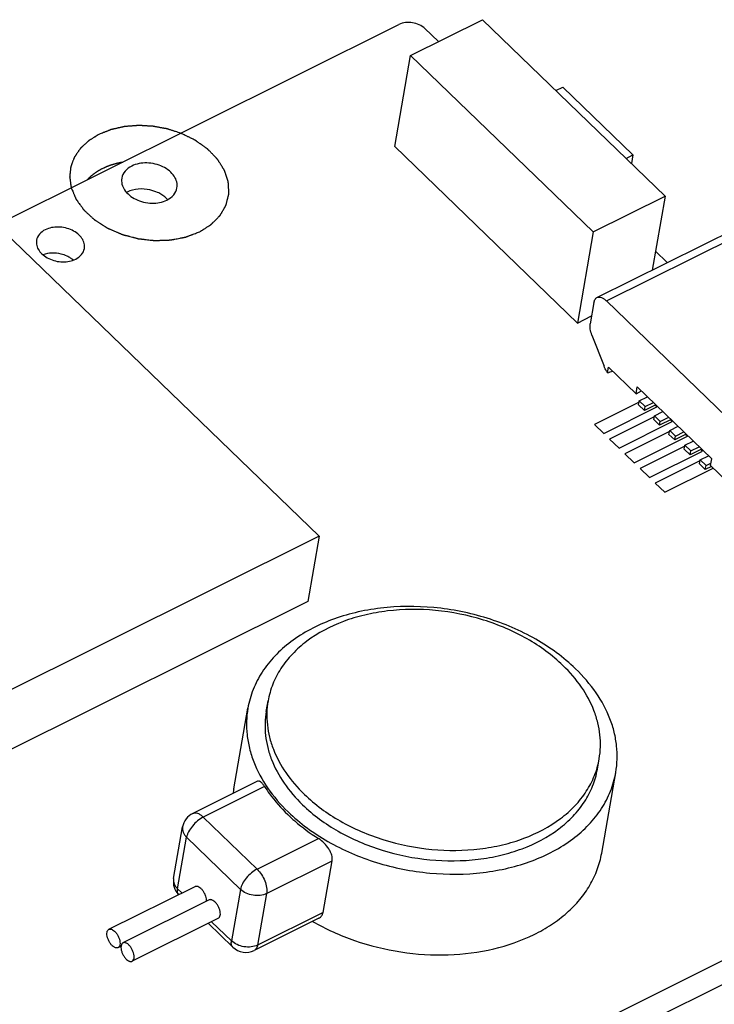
# Model space of a CAD drawing. Extents: x 0 to 297, y 0 to 210.
# Tile 8 of 24: x 42 to 52, y 23 to 37. Entities that reach past the tile are written whole.
import ezdxf

# ---------------------------------------------------------------- set-up
doc = ezdxf.new("R2010")
doc.units = 0
doc.header["$LTSCALE"] = 16.335
doc.layers.get('0').update_dxf_attribs({"linetype": 'CONTINUOUS'})
doc.layers.add('02___PRT_ALL_AXES', color=7, linetype='CONTINUOUS')
doc.layers.add('06___PRT_ALL_SURFS', color=7, linetype='CONTINUOUS')

msp = doc.modelspace()

# ---------------------------------------------------------------- linework, layer by layer
at = {"color": 7, "linetype": 'CONTINUOUS'}
for p, q in [((47.497, 36.185), (48.459, 36.664)), ((48.459, 36.664), (50.904, 34.301)), ((30.119, 28.021), (47.34, 36.601)), ((47.689, 36.545), (47.87, 36.371)), ((47.283, 34.966), (47.497, 36.185)), ((47.497, 36.185), (49.942, 33.822)), ((49.439, 35.717), (49.532, 35.763)), ((49.532, 35.763), (50.472, 34.854)), ((49.729, 32.602), (47.283, 34.966)), ((50.38, 34.808), (50.472, 34.854)), ((50.472, 34.854), (50.452, 34.738)), ((49.942, 33.822), (50.904, 34.301)), ((50.904, 34.301), (50.731, 33.312)), ((49.991, 32.943), (51.892, 33.89)), ((42.042, 33.838), (46.274, 29.748)), ((49.942, 33.822), (49.729, 32.602)), ((50.119, 32.899), (52.019, 33.846)), ((50.775, 33.563), (50.932, 33.412)), ((49.951, 32.878), (49.901, 32.594)), ((52.163, 30.923), (50.119, 32.899)), ((49.729, 32.602), (49.919, 32.697)), ((49.923, 32.442), (50.086, 32.026)), ((50.133, 31.937), (50.146, 32.013)), ((50.514, 31.657), (50.146, 32.013)), ((50.514, 31.657), (50.53, 31.748)), ((50.514, 31.657), (50.586, 31.693)), ((51.527, 30.784), (50.53, 31.748)), ((50.548, 31.506), (50.557, 31.559)), ((50.557, 31.559), (50.668, 31.614)), ((50.635, 31.483), (50.557, 31.559)), ((50.635, 31.483), (50.747, 31.538)), ((50.626, 31.431), (50.548, 31.506)), ((50.779, 31.507), (50.626, 31.431)), ((50.626, 31.431), (50.635, 31.483)), ((50.761, 31.362), (50.872, 31.417)), ((50.752, 31.309), (50.761, 31.362)), ((50.83, 31.234), (50.752, 31.309)), ((50.839, 31.286), (50.761, 31.362)), ((50.983, 31.31), (50.83, 31.234)), ((50.83, 31.234), (50.839, 31.286)), ((50.839, 31.286), (50.951, 31.341)), ((50.955, 31.112), (50.965, 31.165)), ((50.965, 31.165), (51.076, 31.22)), ((51.043, 31.089), (50.965, 31.165)), ((51.043, 31.089), (51.154, 31.144)), ((51.034, 31.037), (50.955, 31.112)), ((51.187, 31.113), (51.034, 31.037)), ((51.034, 31.037), (51.043, 31.089)), ((51.168, 30.968), (51.28, 31.023)), ((51.159, 30.915), (51.168, 30.968)), ((51.238, 30.84), (51.159, 30.915)), ((51.247, 30.892), (51.168, 30.968)), ((51.391, 30.916), (51.238, 30.84)), ((51.238, 30.84), (51.247, 30.892)), ((51.247, 30.892), (51.358, 30.947)), ((51.363, 30.719), (51.372, 30.771)), ((51.441, 30.643), (51.363, 30.719)), ((51.372, 30.771), (51.484, 30.826)), ((51.451, 30.695), (51.372, 30.771)), ((51.451, 30.695), (51.517, 30.728)), ((51.511, 30.694), (51.527, 30.784)), ((51.441, 30.643), (51.451, 30.695)), ((51.522, 30.683), (51.441, 30.643)), ((51.878, 30.339), (51.511, 30.694)), ((46.274, 29.748), (35.888, 24.573)), ((46.274, 29.748), (46.122, 28.876)), ((46.122, 28.876), (35.735, 23.701)), ((57.373, 26.905), (20.828, 8.697)), ((57.312, 26.557), (20.767, 8.349)), ((45.445, 26.468), (44.579, 26.037)), ((45.542, 26.396), (44.721, 25.987)), ((44.721, 25.987), (45.442, 25.29)), ((44.324, 25.166), (44.444, 25.856)), ((44.377, 25.027), (44.498, 25.717)), ((44.498, 25.717), (45.219, 25.02)), ((45.442, 25.29), (46.263, 25.699)), ((45.568, 24.965), (46.446, 25.402)), ((46.325, 24.711), (46.446, 25.402)), ((44.435, 24.972), (44.377, 25.027)), ((45.219, 25.02), (45.099, 24.33)), ((45.568, 24.965), (45.448, 24.274)), ((46.325, 24.711), (45.448, 24.274)), ((45.117, 24.246), (44.788, 24.565)), ((45.099, 24.33), (44.833, 24.587)), ((46.268, 24.633), (45.402, 24.202))]:
    msp.add_line(p, q, dxfattribs=at)
at = {"color": 40, "linetype": 'CONTINUOUS'}
for p, q in [((50.555, 31.544), (49.957, 31.246)), ((50.082, 31.125), (50.794, 31.48)), ((50.794, 31.48), (50.771, 31.502)), ((49.957, 31.246), (50.082, 31.125)), ((50.758, 31.347), (50.161, 31.049)), ((50.286, 30.928), (50.998, 31.283)), ((50.998, 31.283), (50.974, 31.306)), ((50.962, 31.15), (50.365, 30.852)), ((50.161, 31.049), (50.286, 30.928)), ((50.49, 30.731), (51.202, 31.086)), ((51.202, 31.086), (51.178, 31.109)), ((50.365, 30.852), (50.49, 30.731)), ((51.166, 30.953), (50.568, 30.656)), ((50.694, 30.534), (51.405, 30.889)), ((51.405, 30.889), (51.382, 30.912)), ((51.37, 30.756), (50.772, 30.459)), ((50.568, 30.656), (50.694, 30.534)), ((50.898, 30.337), (51.546, 30.66)), ((50.772, 30.459), (50.898, 30.337))]:
    msp.add_line(p, q, dxfattribs=at)
at = {"color": 7, "linetype": 'CONTINUOUS'}
for centre, radius, start, end in [((43.849, 34.064), 0.326, 116.4808, 118.2777), ((42.763, 33.184), 0.341, 49.801, 54.8101), ((44.691, 25.813), 0.25, 116.4837, 170.0635), ((44.57, 25.123), 0.25, 170.0745, 224.0018), ((45.291, 24.426), 0.25, 225.977, 296.4821)]:
    msp.add_arc(centre, radius, start, end, dxfattribs=at)
msp.add_ellipse((50.559, 32.219), major_axis=(1.246, 0.423), ratio=0.10634, start_param=-1.955384, end_param=-1.896438, dxfattribs=at)
for points, knots in [([(47.689, 36.545), (47.645, 36.588), (47.525, 36.64), (47.395, 36.628), (47.34, 36.601)], [0, 0, 0, 0, 0.502059, 1, 1, 1, 1]), ([(43.764, 34.705), (43.73, 34.688), (43.669, 34.644), (43.636, 34.576), (43.63, 34.542)], [0, 0, 0, 0, 0.527869, 1, 1, 1, 1]), ([(44.368, 34.412), (44.373, 34.438), (44.371, 34.495), (44.333, 34.575), (44.267, 34.645), (44.148, 34.719), (43.971, 34.761), (43.825, 34.735), (43.764, 34.705)], [0, 0, 0, 0, 0.100581, 0.208945, 0.329114, 0.460578, 0.738578, 1, 1, 1, 1]), ([(43.63, 34.542), (43.625, 34.516), (43.628, 34.459), (43.665, 34.379), (43.731, 34.31), (43.85, 34.235), (44.027, 34.194), (44.173, 34.219), (44.234, 34.25)], [0, 0, 0, 0, 0.100581, 0.208945, 0.329114, 0.460578, 0.738578, 1, 1, 1, 1]), ([(44.234, 34.25), (44.268, 34.267), (44.329, 34.311), (44.363, 34.379), (44.368, 34.412)], [0, 0, 0, 0, 0.527869, 1, 1, 1, 1]), ([(44.11, 34.351), (44.077, 34.366), (43.946, 34.409), (43.794, 34.402), (43.703, 34.356)], [0, 0, 0, 0, 0.259753, 1, 1, 1, 1]), ([(44.181, 34.31), (44.176, 34.314), (44.153, 34.329), (44.129, 34.342), (44.11, 34.351)], [0, 0, 0, 0, 0.245016, 1, 1, 1, 1]), ([(44.243, 34.255), (44.239, 34.26), (44.22, 34.28), (44.198, 34.298), (44.181, 34.31)], [0, 0, 0, 0, 0.242792, 1, 1, 1, 1]), ([(43.13, 33.599), (43.134, 33.621), (43.131, 33.671), (43.099, 33.74), (43.042, 33.8), (42.938, 33.865), (42.785, 33.901), (42.659, 33.878), (42.606, 33.852)], [0, 0, 0, 0, 0.100581, 0.208945, 0.329114, 0.460578, 0.738578, 1, 1, 1, 1]), ([(42.606, 33.852), (42.576, 33.837), (42.524, 33.799), (42.495, 33.74), (42.489, 33.711)], [0, 0, 0, 0, 0.527869, 1, 1, 1, 1]), ([(42.489, 33.711), (42.485, 33.689), (42.488, 33.639), (42.52, 33.57), (42.577, 33.51), (42.681, 33.445), (42.834, 33.409), (42.96, 33.431), (43.013, 33.458)], [0, 0, 0, 0, 0.100581, 0.208945, 0.329114, 0.460578, 0.738578, 1, 1, 1, 1]), ([(42.897, 33.499), (42.872, 33.511), (42.769, 33.546), (42.651, 33.545), (42.575, 33.517)], [0, 0, 0, 0, 0.256055, 1, 1, 1, 1]), ([(42.959, 33.463), (42.955, 33.467), (42.935, 33.48), (42.914, 33.491), (42.897, 33.499)], [0, 0, 0, 0, 0.245016, 1, 1, 1, 1]), ([(43.013, 33.458), (43.043, 33.473), (43.095, 33.511), (43.124, 33.57), (43.13, 33.599)], [0, 0, 0, 0, 0.527869, 1, 1, 1, 1]), ([(49.951, 32.878), (49.953, 32.892), (49.959, 32.913), (49.976, 32.934), (49.986, 32.941), (49.991, 32.943)], [0, 0, 0, 0, 0.544091, 0.778792, 1, 1, 1, 1]), ([(49.991, 32.943), (50, 32.948), (50.02, 32.952), (50.053, 32.945), (50.087, 32.927), (50.108, 32.909), (50.119, 32.899)], [0, 0, 0, 0, 0.197245, 0.422214, 0.689434, 1, 1, 1, 1]), ([(49.923, 32.442), (49.913, 32.468), (49.899, 32.518), (49.897, 32.57), (49.901, 32.594)], [0, 0, 0, 0, 0.54211, 1, 1, 1, 1]), ([(50.133, 31.937), (50.128, 31.944), (50.11, 31.972), (50.095, 32.003), (50.086, 32.026)], [0, 0, 0, 0, 0.247173, 1, 1, 1, 1]), ([(45.564, 27.403), (45.555, 27.351), (45.544, 27.243), (45.551, 27.08), (45.58, 26.917), (45.65, 26.697), (45.796, 26.429), (45.958, 26.241), (46.049, 26.153)], [0, 0, 0, 0, 0.115052, 0.231259, 0.349698, 0.471298, 0.726272, 1, 1, 1, 1]), ([(46.049, 26.153), (46.193, 26.014), (46.442, 25.833), (46.811, 25.65), (47.216, 25.501), (47.749, 25.394), (48.29, 25.398), (48.702, 25.47), (49.074, 25.583), (49.408, 25.757), (49.674, 25.992), (49.829, 26.186), (49.94, 26.399), (49.983, 26.551), (49.997, 26.627)], [0, 0, 0, 0, 0.127754, 0.195267, 0.264376, 0.4044, 0.54217, 0.608589, 0.672555, 0.791547, 0.846789, 0.899476, 0.950252, 1, 1, 1, 1]), ([(45.542, 26.396), (45.534, 26.409), (45.518, 26.431), (45.496, 26.454), (45.478, 26.466), (45.466, 26.471), (45.455, 26.471), (45.448, 26.469), (45.445, 26.468)], [0, 0, 0, 0, 0.351096, 0.629098, 0.740532, 0.835777, 0.91962, 1, 1, 1, 1]), ([(45.542, 26.396), (45.563, 26.363), (45.655, 26.229), (45.763, 26.107), (45.851, 26.022)], [0, 0, 0, 0, 0.242624, 1, 1, 1, 1]), ([(44.721, 25.987), (44.694, 25.974), (44.642, 25.938), (44.575, 25.871), (44.531, 25.807), (44.508, 25.755), (44.5, 25.729), (44.498, 25.717)], [0, 0, 0, 0, 0.252414, 0.523175, 0.781293, 0.896951, 1, 1, 1, 1]), ([(44.579, 26.037), (44.588, 26.041), (44.611, 26.046), (44.648, 26.039), (44.686, 26.018), (44.709, 25.999), (44.721, 25.987)], [0, 0, 0, 0, 0.197246, 0.422226, 0.689447, 1, 1, 1, 1]), ([(45.851, 26.022), (45.882, 25.992), (46.011, 25.875), (46.152, 25.77), (46.263, 25.699)], [0, 0, 0, 0, 0.243649, 1, 1, 1, 1]), ([(44.444, 25.856), (44.442, 25.844), (44.442, 25.82), (44.451, 25.783), (44.47, 25.748), (44.488, 25.727), (44.498, 25.717)], [0, 0, 0, 0, 0.230949, 0.470686, 0.726061, 1, 1, 1, 1]), ([(46.446, 25.402), (46.45, 25.427), (46.445, 25.469), (46.425, 25.521), (46.394, 25.577), (46.342, 25.64), (46.291, 25.682), (46.263, 25.699)], [0, 0, 0, 0, 0.21166, 0.333013, 0.462344, 0.733421, 1, 1, 1, 1]), ([(45.442, 25.29), (45.415, 25.277), (45.363, 25.241), (45.296, 25.175), (45.252, 25.11), (45.229, 25.058), (45.222, 25.032), (45.219, 25.02)], [0, 0, 0, 0, 0.252414, 0.523175, 0.781293, 0.896951, 1, 1, 1, 1]), ([(45.442, 25.29), (45.464, 25.269), (45.504, 25.219), (45.546, 25.135), (45.568, 25.06), (45.572, 25.003), (45.571, 24.977), (45.568, 24.965)], [0, 0, 0, 0, 0.254473, 0.525227, 0.782174, 0.897245, 1, 1, 1, 1]), ([(44.324, 25.166), (44.321, 25.154), (44.321, 25.13), (44.33, 25.093), (44.349, 25.058), (44.367, 25.037), (44.377, 25.027)], [0, 0, 0, 0, 0.230948, 0.470688, 0.726064, 1, 1, 1, 1]), ([(44.612, 25.06), (44.615, 25.061), (44.623, 25.064), (44.635, 25.064), (44.647, 25.061), (44.666, 25.053), (44.689, 25.035), (44.715, 25.006), (44.736, 24.97), (44.752, 24.932), (44.761, 24.894), (44.762, 24.869), (44.76, 24.858)], [0, 0, 0, 0, 0.039168, 0.080834, 0.126893, 0.178396, 0.298183, 0.437174, 0.587088, 0.737537, 0.878008, 1, 1, 1, 1]), ([(44.39, 24.949), (44.383, 24.959), (44.376, 24.978), (44.374, 25.005), (44.376, 25.019), (44.377, 25.027)], [0, 0, 0, 0, 0.449236, 0.710121, 1, 1, 1, 1]), ([(45.568, 24.965), (45.542, 24.951), (45.481, 24.934), (45.386, 24.937), (45.294, 24.964), (45.241, 24.999), (45.219, 25.02)], [0, 0, 0, 0, 0.239311, 0.498029, 0.75784, 1, 1, 1, 1]), ([(44.948, 24.672), (44.95, 24.683), (44.95, 24.708), (44.942, 24.746), (44.926, 24.785), (44.905, 24.821), (44.879, 24.852), (44.855, 24.87), (44.836, 24.879), (44.823, 24.882), (44.811, 24.882), (44.803, 24.88), (44.8, 24.878)], [0, 0, 0, 0, 0.119128, 0.258057, 0.408293, 0.559017, 0.69934, 0.820439, 0.872445, 0.918855, 0.960724, 1, 1, 1, 1]), ([(44.923, 24.632), (44.929, 24.635), (44.941, 24.647), (44.946, 24.663), (44.948, 24.672)], [0, 0, 0, 0, 0.453539, 1, 1, 1, 1]), ([(46.268, 24.633), (46.282, 24.641), (46.309, 24.663), (46.322, 24.695), (46.325, 24.711)], [0, 0, 0, 0, 0.490689, 1, 1, 1, 1]), ([(45.117, 24.246), (45.113, 24.251), (45.104, 24.262), (45.097, 24.282), (45.095, 24.305), (45.097, 24.322), (45.099, 24.33)], [0, 0, 0, 0, 0.216378, 0.448392, 0.707796, 1, 1, 1, 1]), ([(45.448, 24.274), (45.421, 24.261), (45.36, 24.244), (45.265, 24.247), (45.173, 24.274), (45.12, 24.309), (45.099, 24.33)], [0, 0, 0, 0, 0.239311, 0.498029, 0.75784, 1, 1, 1, 1]), ([(45.448, 24.274), (45.446, 24.266), (45.442, 24.25), (45.433, 24.23), (45.419, 24.213), (45.408, 24.205), (45.402, 24.202)], [0, 0, 0, 0, 0.287178, 0.545233, 0.779342, 1, 1, 1, 1])]:
    msp.add_open_spline(points, degree=3, knots=knots, dxfattribs=at)
at = {"color": 5, "linetype": 'CONTINUOUS'}
for points, knots in [([(44.418, 35.145), (44.406, 35.149), (44.384, 35.156), (44.356, 35.165), (44.333, 35.172), (44.316, 35.177), (44.299, 35.183), (44.282, 35.188), (44.268, 35.193), (44.258, 35.196), (44.253, 35.198), (44.249, 35.199), (44.244, 35.2), (44.241, 35.201), (44.239, 35.202), (44.238, 35.202), (44.237, 35.203), (44.237, 35.203), (44.235, 35.203), (44.234, 35.203), (44.231, 35.204), (44.227, 35.205), (44.221, 35.206), (44.213, 35.207), (44.204, 35.209), (44.192, 35.211), (44.177, 35.214), (44.159, 35.217), (44.141, 35.22), (44.124, 35.224), (44.106, 35.227), (44.091, 35.23), (44.079, 35.232), (44.07, 35.233), (44.062, 35.235), (44.056, 35.236), (44.052, 35.237), (44.049, 35.237), (44.048, 35.237), (44.046, 35.238), (44.045, 35.238), (44.045, 35.238), (44.044, 35.238), (44.042, 35.238), (44.038, 35.238), (44.034, 35.238), (44.029, 35.239), (44.023, 35.239), (44.012, 35.24), (43.997, 35.24), (43.979, 35.241), (43.961, 35.242), (43.943, 35.243), (43.925, 35.244), (43.91, 35.245), (43.898, 35.246), (43.889, 35.246), (43.88, 35.247), (43.872, 35.247), (43.866, 35.247), (43.862, 35.247), (43.859, 35.248), (43.857, 35.248), (43.855, 35.248), (43.854, 35.248), (43.853, 35.248), (43.852, 35.248), (43.852, 35.248), (43.851, 35.248), (43.85, 35.248), (43.848, 35.248), (43.846, 35.247), (43.843, 35.247), (43.839, 35.247), (43.833, 35.246), (43.826, 35.246), (43.817, 35.245), (43.808, 35.244), (43.797, 35.243), (43.782, 35.242), (43.764, 35.241), (43.747, 35.239), (43.729, 35.238), (43.711, 35.237), (43.696, 35.235), (43.686, 35.235), (43.68, 35.234), (43.676, 35.234), (43.672, 35.233), (43.669, 35.233), (43.667, 35.233), (43.666, 35.233), (43.665, 35.233), (43.664, 35.233), (43.664, 35.233), (43.662, 35.232), (43.661, 35.232), (43.658, 35.231), (43.654, 35.231), (43.649, 35.229), (43.642, 35.228), (43.634, 35.226), (43.623, 35.223), (43.609, 35.22), (43.592, 35.217), (43.575, 35.213), (43.559, 35.209), (43.542, 35.205), (43.528, 35.202), (43.517, 35.2), (43.509, 35.198), (43.502, 35.196), (43.496, 35.195), (43.493, 35.194), (43.49, 35.194), (43.488, 35.193), (43.487, 35.193), (43.487, 35.193), (43.486, 35.192), (43.485, 35.192), (43.484, 35.192), (43.482, 35.191), (43.48, 35.19), (43.477, 35.189), (43.473, 35.187), (43.468, 35.185), (43.459, 35.182), (43.446, 35.177), (43.431, 35.171), (43.416, 35.165), (43.401, 35.159), (43.381, 35.151), (43.355, 35.141), (43.335, 35.133), (43.325, 35.129)], [0, 0, 0, 0, 0.03125, 0.0625, 0.078125, 0.09375, 0.109375, 0.125, 0.140625, 0.148438, 0.152344, 0.15625, 0.160156, 0.164062, 0.165039, 0.166016, 0.166504, 0.166992, 0.167969, 0.169922, 0.171875, 0.175781, 0.179688, 0.1875, 0.195312, 0.203125, 0.21875, 0.234375, 0.25, 0.265625, 0.28125, 0.296875, 0.304688, 0.3125, 0.320312, 0.324219, 0.328125, 0.330078, 0.332031, 0.333008, 0.333496, 0.333984, 0.334961, 0.335938, 0.339844, 0.34375, 0.347656, 0.351562, 0.359375, 0.375, 0.390625, 0.40625, 0.421875, 0.4375, 0.453125, 0.460938, 0.46875, 0.476562, 0.484375, 0.488281, 0.492188, 0.494141, 0.496094, 0.498047, 0.499023, 0.499512, 0.5, 0.500488, 0.500977, 0.501953, 0.503906, 0.505859, 0.507812, 0.511719, 0.515625, 0.523438, 0.53125, 0.539062, 0.546875, 0.5625, 0.578125, 0.59375, 0.609375, 0.625, 0.640625, 0.648438, 0.652344, 0.65625, 0.660156, 0.662109, 0.664062, 0.665039, 0.666016, 0.666504, 0.666992, 0.667969, 0.669922, 0.671875, 0.675781, 0.679688, 0.6875, 0.695312, 0.703125, 0.71875, 0.734375, 0.75, 0.765625, 0.78125, 0.796875, 0.804688, 0.8125, 0.820312, 0.824219, 0.828125, 0.830078, 0.832031, 0.833008, 0.833496, 0.833984, 0.834961, 0.835938, 0.837891, 0.839844, 0.84375, 0.847656, 0.851562, 0.859375, 0.875, 0.890625, 0.90625, 0.921875, 0.9375, 0.96875, 1, 1, 1, 1]), ([(43.325, 35.129), (43.317, 35.124), (43.3, 35.113), (43.278, 35.1), (43.261, 35.09), (43.249, 35.082), (43.236, 35.074), (43.223, 35.066), (43.213, 35.06), (43.205, 35.055), (43.201, 35.053), (43.198, 35.051), (43.195, 35.049), (43.193, 35.048), (43.192, 35.047), (43.191, 35.046), (43.19, 35.046), (43.189, 35.046), (43.189, 35.045), (43.188, 35.044), (43.187, 35.043), (43.185, 35.042), (43.183, 35.04), (43.18, 35.037), (43.175, 35.033), (43.17, 35.028), (43.163, 35.021), (43.154, 35.013), (43.144, 35.003), (43.133, 34.994), (43.123, 34.984), (43.114, 34.976), (43.107, 34.97), (43.102, 34.965), (43.096, 34.96), (43.091, 34.955), (43.087, 34.951), (43.083, 34.948), (43.081, 34.946), (43.079, 34.944), (43.078, 34.943), (43.078, 34.943), (43.077, 34.942), (43.077, 34.942), (43.077, 34.941), (43.076, 34.941), (43.076, 34.94), (43.075, 34.939), (43.074, 34.937), (43.072, 34.935), (43.07, 34.932), (43.068, 34.928), (43.064, 34.924), (43.061, 34.918), (43.055, 34.911), (43.049, 34.901), (43.041, 34.89), (43.034, 34.879), (43.026, 34.868), (43.02, 34.859), (43.015, 34.851), (43.011, 34.846), (43.007, 34.84), (43.004, 34.835), (43.001, 34.832), (43, 34.829), (42.998, 34.828), (42.997, 34.826), (42.996, 34.825), (42.996, 34.824), (42.996, 34.824), (42.995, 34.823), (42.995, 34.823), (42.995, 34.823), (42.995, 34.822), (42.994, 34.82), (42.994, 34.819), (42.993, 34.817), (42.992, 34.814), (42.99, 34.81), (42.988, 34.805), (42.986, 34.799), (42.984, 34.793), (42.981, 34.785), (42.977, 34.775), (42.972, 34.762), (42.968, 34.75), (42.963, 34.738), (42.96, 34.728), (42.956, 34.72), (42.954, 34.714), (42.952, 34.709), (42.951, 34.705), (42.95, 34.702), (42.949, 34.699), (42.948, 34.697), (42.947, 34.696), (42.947, 34.695), (42.947, 34.694), (42.947, 34.694), (42.947, 34.693), (42.946, 34.693), (42.946, 34.692), (42.946, 34.691), (42.946, 34.689), (42.946, 34.688), (42.946, 34.685), (42.945, 34.682), (42.945, 34.676), (42.944, 34.67), (42.943, 34.663), (42.943, 34.657), (42.942, 34.648), (42.941, 34.638), (42.939, 34.625), (42.938, 34.612), (42.937, 34.601), (42.936, 34.593), (42.935, 34.586), (42.935, 34.58), (42.934, 34.573), (42.934, 34.568), (42.933, 34.564), (42.933, 34.562), (42.933, 34.561), (42.933, 34.559), (42.932, 34.558), (42.932, 34.557), (42.932, 34.557), (42.932, 34.556), (42.932, 34.556), (42.933, 34.555), (42.933, 34.554), (42.933, 34.552), (42.933, 34.55), (42.934, 34.548), (42.934, 34.544), (42.935, 34.54), (42.936, 34.534), (42.937, 34.528), (42.938, 34.519), (42.94, 34.508), (42.942, 34.495), (42.944, 34.481), (42.946, 34.464), (42.949, 34.442), (42.952, 34.424), (42.953, 34.415)], [0, 0, 0, 0, 0.03125, 0.0625, 0.078125, 0.09375, 0.109375, 0.125, 0.140625, 0.148438, 0.152344, 0.15625, 0.160156, 0.162109, 0.164062, 0.165039, 0.166016, 0.166504, 0.166992, 0.167969, 0.169922, 0.171875, 0.175781, 0.179688, 0.1875, 0.195312, 0.203125, 0.21875, 0.234375, 0.25, 0.265625, 0.28125, 0.289062, 0.296875, 0.304688, 0.3125, 0.320312, 0.324219, 0.328125, 0.330078, 0.332031, 0.33252, 0.333008, 0.333496, 0.333984, 0.334961, 0.335938, 0.337891, 0.339844, 0.34375, 0.347656, 0.351562, 0.359375, 0.367188, 0.375, 0.390625, 0.40625, 0.421875, 0.4375, 0.453125, 0.460938, 0.46875, 0.476562, 0.484375, 0.488281, 0.492188, 0.494141, 0.496094, 0.498047, 0.499023, 0.499512, 0.5, 0.500488, 0.500977, 0.501953, 0.503906, 0.505859, 0.507812, 0.511719, 0.515625, 0.523438, 0.53125, 0.539062, 0.546875, 0.5625, 0.578125, 0.59375, 0.609375, 0.625, 0.632812, 0.640625, 0.648438, 0.652344, 0.65625, 0.660156, 0.662109, 0.664062, 0.665039, 0.666016, 0.666504, 0.666992, 0.66748, 0.667969, 0.669922, 0.671875, 0.673828, 0.675781, 0.679688, 0.6875, 0.695312, 0.703125, 0.710938, 0.71875, 0.734375, 0.75, 0.765625, 0.78125, 0.789062, 0.796875, 0.804688, 0.8125, 0.820312, 0.824219, 0.826172, 0.828125, 0.830078, 0.832031, 0.83252, 0.833008, 0.833496, 0.833984, 0.834961, 0.835938, 0.837891, 0.839844, 0.84375, 0.847656, 0.851562, 0.859375, 0.867188, 0.875, 0.890625, 0.90625, 0.921875, 0.9375, 0.96875, 1, 1, 1, 1]), ([(44.673, 33.826), (44.681, 33.831), (44.697, 33.841), (44.721, 33.856), (44.741, 33.868), (44.757, 33.878), (44.769, 33.886), (44.78, 33.893), (44.792, 33.901), (44.802, 33.907), (44.81, 33.912), (44.815, 33.915), (44.819, 33.918), (44.821, 33.919), (44.822, 33.92), (44.823, 33.921), (44.824, 33.921), (44.825, 33.922), (44.826, 33.922), (44.826, 33.922), (44.827, 33.923), (44.828, 33.924), (44.83, 33.926), (44.832, 33.929), (44.835, 33.931), (44.838, 33.934), (44.842, 33.938), (44.846, 33.943), (44.851, 33.948), (44.857, 33.954), (44.865, 33.962), (44.878, 33.974), (44.89, 33.987), (44.903, 34), (44.912, 34.009), (44.922, 34.018), (44.93, 34.026), (44.935, 34.032), (44.938, 34.035), (44.941, 34.037), (44.943, 34.039), (44.944, 34.041), (44.945, 34.042), (44.946, 34.043), (44.947, 34.044), (44.947, 34.045), (44.948, 34.046), (44.949, 34.048), (44.95, 34.05), (44.952, 34.054), (44.955, 34.058), (44.958, 34.064), (44.962, 34.071), (44.968, 34.08), (44.974, 34.091), (44.98, 34.102), (44.986, 34.113), (44.993, 34.124), (44.999, 34.135), (45.004, 34.144), (45.008, 34.151), (45.012, 34.156), (45.015, 34.162), (45.018, 34.167), (45.021, 34.172), (45.023, 34.175), (45.024, 34.178), (45.025, 34.179), (45.026, 34.181), (45.026, 34.182), (45.027, 34.182), (45.027, 34.184), (45.027, 34.185), (45.028, 34.187), (45.028, 34.19), (45.029, 34.193), (45.03, 34.197), (45.032, 34.203), (45.034, 34.213), (45.037, 34.225), (45.04, 34.237), (45.044, 34.253), (45.048, 34.269), (45.052, 34.285), (45.054, 34.294), (45.056, 34.302), (45.057, 34.308), (45.059, 34.314), (45.06, 34.319), (45.061, 34.323), (45.062, 34.326), (45.062, 34.329), (45.063, 34.331), (45.063, 34.333), (45.063, 34.333), (45.064, 34.334), (45.064, 34.334), (45.064, 34.335), (45.064, 34.336), (45.064, 34.337), (45.064, 34.338), (45.063, 34.34), (45.063, 34.342), (45.063, 34.345), (45.063, 34.35), (45.062, 34.359), (45.062, 34.369), (45.061, 34.381), (45.061, 34.398), (45.06, 34.414), (45.059, 34.431), (45.058, 34.443), (45.058, 34.453), (45.057, 34.461), (45.057, 34.468), (45.057, 34.473), (45.057, 34.477), (45.056, 34.48), (45.056, 34.483), (45.056, 34.486), (45.056, 34.488), (45.056, 34.489), (45.056, 34.49), (45.056, 34.491), (45.056, 34.492), (45.056, 34.492), (45.056, 34.493), (45.055, 34.493), (45.055, 34.494), (45.055, 34.495), (45.054, 34.497), (45.054, 34.499), (45.053, 34.501), (45.052, 34.505), (45.051, 34.508), (45.049, 34.512), (45.048, 34.517), (45.045, 34.523), (45.043, 34.531), (45.039, 34.541), (45.035, 34.554), (45.03, 34.57), (45.024, 34.586), (45.019, 34.603), (45.015, 34.615), (45.011, 34.625), (45.008, 34.634), (45.007, 34.639), (45.006, 34.642), (45.005, 34.644), (45.004, 34.646), (45.004, 34.647), (45.004, 34.648), (45.003, 34.649), (45.003, 34.65), (45.003, 34.65), (45.002, 34.651), (45.001, 34.652), (45, 34.655), (44.998, 34.658), (44.996, 34.661), (44.994, 34.665), (44.99, 34.669), (44.987, 34.675), (44.983, 34.681), (44.978, 34.689), (44.972, 34.699), (44.962, 34.714), (44.952, 34.73), (44.942, 34.746), (44.935, 34.757), (44.927, 34.769), (44.921, 34.779), (44.917, 34.786), (44.914, 34.79), (44.913, 34.793), (44.911, 34.795), (44.91, 34.797), (44.909, 34.798), (44.908, 34.8), (44.907, 34.8), (44.906, 34.801), (44.905, 34.802), (44.904, 34.804), (44.901, 34.806), (44.898, 34.81), (44.894, 34.814), (44.889, 34.819), (44.882, 34.826), (44.873, 34.835), (44.863, 34.846), (44.853, 34.856), (44.843, 34.867), (44.832, 34.877), (44.822, 34.888), (44.812, 34.898), (44.803, 34.907), (44.797, 34.914), (44.791, 34.919), (44.787, 34.923), (44.784, 34.927), (44.782, 34.929), (44.78, 34.931), (44.779, 34.932), (44.778, 34.933), (44.777, 34.934), (44.776, 34.935), (44.774, 34.936), (44.772, 34.937), (44.769, 34.939), (44.766, 34.942), (44.762, 34.945), (44.754, 34.95), (44.743, 34.958), (44.731, 34.967), (44.718, 34.976), (44.7, 34.988), (44.683, 35), (44.666, 35.013), (44.655, 35.02), (44.646, 35.026), (44.64, 35.031), (44.633, 35.036), (44.628, 35.039), (44.624, 35.042), (44.62, 35.045), (44.617, 35.047), (44.615, 35.049), (44.613, 35.05), (44.612, 35.051), (44.611, 35.051), (44.611, 35.052), (44.61, 35.052), (44.608, 35.053), (44.607, 35.053), (44.605, 35.054), (44.602, 35.055), (44.598, 35.058), (44.592, 35.061), (44.582, 35.066), (44.569, 35.072), (44.554, 35.079), (44.539, 35.086), (44.524, 35.094), (44.503, 35.103), (44.478, 35.116), (44.448, 35.13), (44.428, 35.14), (44.418, 35.145)], [0, 0, 0, 0, 0.015625, 0.03125, 0.046875, 0.054688, 0.0625, 0.070312, 0.078125, 0.085938, 0.089844, 0.09375, 0.095703, 0.09668, 0.097656, 0.098633, 0.099121, 0.099609, 0.100098, 0.100342, 0.100586, 0.101562, 0.103516, 0.105469, 0.107422, 0.109375, 0.113281, 0.117188, 0.121094, 0.125, 0.132812, 0.140625, 0.15625, 0.164062, 0.171875, 0.179688, 0.1875, 0.191406, 0.193359, 0.195312, 0.197266, 0.198242, 0.199219, 0.200195, 0.200684, 0.201172, 0.202148, 0.203125, 0.205078, 0.207031, 0.210938, 0.214844, 0.21875, 0.226562, 0.234375, 0.242188, 0.25, 0.257812, 0.265625, 0.273438, 0.277344, 0.28125, 0.285156, 0.289062, 0.292969, 0.294922, 0.296875, 0.297852, 0.298828, 0.299316, 0.299805, 0.300781, 0.301758, 0.302734, 0.304688, 0.306641, 0.308594, 0.3125, 0.320312, 0.328125, 0.335938, 0.34375, 0.359375, 0.367188, 0.375, 0.378906, 0.382812, 0.386719, 0.390625, 0.392578, 0.394531, 0.396484, 0.398438, 0.398926, 0.399414, 0.399658, 0.399902, 0.400391, 0.400879, 0.401367, 0.402344, 0.40332, 0.404297, 0.40625, 0.410156, 0.414062, 0.421875, 0.429688, 0.4375, 0.453125, 0.460938, 0.46875, 0.476562, 0.480469, 0.484375, 0.488281, 0.490234, 0.492188, 0.494141, 0.496094, 0.49707, 0.498047, 0.499023, 0.499512, 0.499756, 0.5, 0.500244, 0.500488, 0.500977, 0.501953, 0.50293, 0.503906, 0.505859, 0.507812, 0.509766, 0.511719, 0.515625, 0.519531, 0.523438, 0.53125, 0.539062, 0.546875, 0.5625, 0.570312, 0.578125, 0.585938, 0.589844, 0.59375, 0.595703, 0.59668, 0.597656, 0.598633, 0.599121, 0.599609, 0.600098, 0.600342, 0.600586, 0.601562, 0.603516, 0.605469, 0.607422, 0.609375, 0.613281, 0.617188, 0.621094, 0.625, 0.632812, 0.640625, 0.65625, 0.664062, 0.671875, 0.679688, 0.6875, 0.691406, 0.693359, 0.695312, 0.697266, 0.698242, 0.699219, 0.700195, 0.700684, 0.701172, 0.702148, 0.703125, 0.705078, 0.707031, 0.710938, 0.714844, 0.71875, 0.726562, 0.734375, 0.742188, 0.75, 0.757812, 0.765625, 0.773438, 0.78125, 0.785156, 0.789062, 0.792969, 0.794922, 0.796875, 0.797852, 0.798828, 0.799316, 0.799805, 0.800781, 0.801758, 0.802734, 0.804688, 0.806641, 0.808594, 0.8125, 0.820312, 0.828125, 0.835938, 0.84375, 0.859375, 0.867188, 0.875, 0.878906, 0.882812, 0.886719, 0.890625, 0.892578, 0.894531, 0.896484, 0.898438, 0.899414, 0.899658, 0.899902, 0.900391, 0.900879, 0.901367, 0.902344, 0.90332, 0.904297, 0.90625, 0.910156, 0.914062, 0.921875, 0.929688, 0.9375, 0.945312, 0.953125, 0.96875, 0.984375, 1, 1, 1, 1]), ([(43.172, 34.525), (43.175, 34.528), (43.181, 34.533), (43.187, 34.54), (43.191, 34.545), (43.195, 34.548), (43.197, 34.55), (43.198, 34.551), (43.199, 34.552), (43.199, 34.553), (43.2, 34.554), (43.201, 34.555), (43.203, 34.556), (43.206, 34.559), (43.21, 34.562), (43.214, 34.566), (43.22, 34.572), (43.225, 34.576), (43.228, 34.578), (43.229, 34.579), (43.23, 34.58), (43.231, 34.581), (43.232, 34.582), (43.235, 34.584), (43.239, 34.588), (43.244, 34.591), (43.249, 34.595), (43.253, 34.599), (43.256, 34.601), (43.258, 34.603), (43.26, 34.604), (43.261, 34.605), (43.261, 34.606), (43.262, 34.606), (43.263, 34.607), (43.265, 34.608), (43.268, 34.61), (43.272, 34.613), (43.276, 34.616), (43.282, 34.62), (43.287, 34.623), (43.292, 34.627), (43.295, 34.629), (43.296, 34.63), (43.298, 34.631), (43.299, 34.631), (43.3, 34.632), (43.303, 34.634), (43.308, 34.637), (43.315, 34.641), (43.321, 34.645), (43.325, 34.648), (43.328, 34.649), (43.33, 34.651), (43.332, 34.652), (43.333, 34.652), (43.333, 34.652), (43.334, 34.653), (43.335, 34.653), (43.337, 34.654), (43.339, 34.656), (43.343, 34.658), (43.347, 34.66), (43.352, 34.663), (43.361, 34.667), (43.369, 34.671), (43.374, 34.674)], [0, 0, 0, 0, 0.0625, 0.09375, 0.125, 0.140625, 0.15625, 0.160156, 0.164062, 0.167969, 0.171875, 0.179688, 0.1875, 0.203125, 0.21875, 0.25, 0.28125, 0.3125, 0.320312, 0.328125, 0.332031, 0.335938, 0.34375, 0.359375, 0.375, 0.40625, 0.4375, 0.453125, 0.46875, 0.484375, 0.492188, 0.496094, 0.5, 0.503906, 0.507812, 0.515625, 0.53125, 0.546875, 0.5625, 0.59375, 0.625, 0.640625, 0.65625, 0.664062, 0.667969, 0.671875, 0.679688, 0.6875, 0.71875, 0.75, 0.78125, 0.796875, 0.8125, 0.820312, 0.828125, 0.832031, 0.833984, 0.835938, 0.839844, 0.84375, 0.859375, 0.875, 0.890625, 0.90625, 0.9375, 1, 1, 1, 1]), ([(43.374, 34.674), (43.379, 34.676), (43.386, 34.68), (43.395, 34.684), (43.4, 34.686), (43.403, 34.688), (43.407, 34.69), (43.41, 34.691), (43.412, 34.692), (43.413, 34.692), (43.414, 34.693), (43.415, 34.693), (43.417, 34.694), (43.419, 34.695), (43.423, 34.696), (43.428, 34.699), (43.435, 34.701), (43.443, 34.705), (43.45, 34.707), (43.454, 34.709), (43.455, 34.71), (43.457, 34.71), (43.458, 34.711), (43.46, 34.711), (43.464, 34.713), (43.469, 34.714), (43.476, 34.717), (43.482, 34.719), (43.488, 34.721), (43.492, 34.722), (43.495, 34.723), (43.497, 34.724), (43.499, 34.725), (43.5, 34.725), (43.501, 34.725), (43.502, 34.726), (43.505, 34.726), (43.509, 34.727), (43.513, 34.729), (43.519, 34.73), (43.526, 34.733), (43.534, 34.735), (43.539, 34.736), (43.543, 34.737), (43.546, 34.738), (43.547, 34.739), (43.549, 34.739), (43.55, 34.739), (43.555, 34.74), (43.561, 34.742), (43.569, 34.744), (43.577, 34.746), (43.582, 34.747), (43.586, 34.748), (43.589, 34.749), (43.59, 34.749), (43.592, 34.749), (43.592, 34.749), (43.593, 34.75), (43.594, 34.75), (43.597, 34.75), (43.6, 34.751), (43.605, 34.752), (43.609, 34.753), (43.616, 34.754), (43.627, 34.756), (43.636, 34.758), (43.642, 34.759)], [0, 0, 0, 0, 0.0625, 0.09375, 0.109375, 0.125, 0.140625, 0.15625, 0.160156, 0.164062, 0.167969, 0.171875, 0.179688, 0.1875, 0.203125, 0.21875, 0.25, 0.28125, 0.3125, 0.320312, 0.328125, 0.332031, 0.335938, 0.34375, 0.359375, 0.375, 0.40625, 0.4375, 0.453125, 0.46875, 0.484375, 0.492188, 0.496094, 0.5, 0.503906, 0.507812, 0.515625, 0.53125, 0.546875, 0.5625, 0.59375, 0.625, 0.640625, 0.65625, 0.664062, 0.667969, 0.671875, 0.679688, 0.6875, 0.71875, 0.75, 0.78125, 0.796875, 0.8125, 0.820312, 0.828125, 0.832031, 0.833984, 0.835938, 0.839844, 0.84375, 0.859375, 0.875, 0.890625, 0.90625, 0.9375, 1, 1, 1, 1]), ([(42.953, 34.415), (42.957, 34.408), (42.963, 34.392), (42.973, 34.368), (42.982, 34.348), (42.988, 34.332), (42.993, 34.32), (42.998, 34.308), (43.003, 34.296), (43.008, 34.286), (43.011, 34.278), (43.013, 34.273), (43.014, 34.269), (43.015, 34.267), (43.016, 34.266), (43.016, 34.265), (43.017, 34.264), (43.017, 34.263), (43.017, 34.262), (43.018, 34.262), (43.018, 34.261), (43.019, 34.259), (43.021, 34.257), (43.023, 34.254), (43.025, 34.251), (43.028, 34.248), (43.032, 34.243), (43.036, 34.237), (43.04, 34.231), (43.045, 34.224), (43.052, 34.214), (43.063, 34.199), (43.074, 34.183), (43.085, 34.168), (43.094, 34.157), (43.102, 34.145), (43.109, 34.136), (43.114, 34.129), (43.117, 34.125), (43.119, 34.122), (43.12, 34.12), (43.122, 34.118), (43.123, 34.117), (43.124, 34.115), (43.125, 34.115), (43.126, 34.114), (43.127, 34.113), (43.129, 34.111), (43.131, 34.109), (43.135, 34.105), (43.139, 34.101), (43.145, 34.096), (43.152, 34.089), (43.162, 34.08), (43.173, 34.07), (43.184, 34.06), (43.195, 34.05), (43.206, 34.039), (43.218, 34.029), (43.229, 34.019), (43.238, 34.01), (43.246, 34.003), (43.251, 33.998), (43.256, 33.994), (43.26, 33.991), (43.262, 33.988), (43.264, 33.987), (43.265, 33.986), (43.266, 33.985), (43.267, 33.984), (43.268, 33.983), (43.27, 33.982), (43.272, 33.981), (43.275, 33.979), (43.278, 33.977), (43.283, 33.974), (43.291, 33.969), (43.302, 33.961), (43.316, 33.953), (43.329, 33.944), (43.348, 33.933), (43.366, 33.921), (43.384, 33.91), (43.395, 33.902), (43.404, 33.897), (43.411, 33.892), (43.418, 33.888), (43.424, 33.884), (43.428, 33.881), (43.432, 33.879), (43.435, 33.877), (43.438, 33.875), (43.44, 33.874), (43.44, 33.874), (43.441, 33.873), (43.442, 33.873), (43.443, 33.872), (43.444, 33.872), (43.446, 33.871), (43.448, 33.87), (43.45, 33.869), (43.455, 33.867), (43.461, 33.865), (43.471, 33.86), (43.484, 33.855), (43.5, 33.848), (43.52, 33.839), (43.541, 33.83), (43.562, 33.821), (43.577, 33.815), (43.59, 33.809), (43.6, 33.805), (43.608, 33.801), (43.616, 33.798), (43.622, 33.795), (43.627, 33.793), (43.63, 33.792), (43.633, 33.791), (43.635, 33.79), (43.637, 33.789), (43.638, 33.789), (43.638, 33.788), (43.639, 33.788), (43.639, 33.788), (43.64, 33.788), (43.641, 33.787), (43.643, 33.787), (43.645, 33.786), (43.648, 33.786), (43.651, 33.785), (43.657, 33.783), (43.664, 33.781), (43.672, 33.779), (43.68, 33.777), (43.691, 33.774), (43.705, 33.771), (43.722, 33.766), (43.744, 33.76), (43.766, 33.754), (43.789, 33.749), (43.805, 33.744), (43.819, 33.741), (43.83, 33.738), (43.837, 33.736), (43.842, 33.735), (43.845, 33.734), (43.847, 33.733), (43.849, 33.733), (43.85, 33.733), (43.851, 33.732), (43.852, 33.732), (43.853, 33.732), (43.854, 33.732), (43.856, 33.732), (43.859, 33.731), (43.864, 33.731), (43.868, 33.73), (43.874, 33.73), (43.881, 33.729), (43.889, 33.728), (43.898, 33.727), (43.909, 33.726), (43.924, 33.724), (43.947, 33.721), (43.975, 33.718), (44.004, 33.715), (44.026, 33.712), (44.041, 33.711), (44.051, 33.71), (44.056, 33.709), (44.061, 33.709), (44.064, 33.708), (44.067, 33.708), (44.069, 33.708), (44.071, 33.707), (44.072, 33.708), (44.074, 33.708), (44.076, 33.708), (44.08, 33.708), (44.086, 33.708), (44.094, 33.708), (44.103, 33.709), (44.114, 33.709), (44.127, 33.71), (44.144, 33.71), (44.161, 33.711), (44.177, 33.711), (44.194, 33.712), (44.21, 33.712), (44.227, 33.713), (44.241, 33.714), (44.252, 33.714), (44.26, 33.714), (44.269, 33.715), (44.275, 33.715), (44.279, 33.715), (44.281, 33.715), (44.282, 33.715), (44.284, 33.715), (44.285, 33.715), (44.287, 33.716), (44.29, 33.716), (44.293, 33.717), (44.297, 33.718), (44.302, 33.719), (44.312, 33.721), (44.325, 33.723), (44.346, 33.727), (44.373, 33.732), (44.4, 33.738), (44.421, 33.742), (44.434, 33.744), (44.445, 33.746), (44.453, 33.748), (44.461, 33.749), (44.467, 33.751), (44.473, 33.752), (44.477, 33.753), (44.481, 33.753), (44.484, 33.754), (44.486, 33.754), (44.487, 33.755), (44.488, 33.755), (44.489, 33.755), (44.489, 33.755), (44.491, 33.756), (44.492, 33.756), (44.494, 33.757), (44.496, 33.758), (44.501, 33.76), (44.507, 33.762), (44.516, 33.766), (44.528, 33.77), (44.543, 33.776), (44.557, 33.781), (44.572, 33.787), (44.591, 33.794), (44.615, 33.804), (44.644, 33.815), (44.664, 33.822), (44.673, 33.826)], [0, 0, 0, 0, 0.015625, 0.03125, 0.046875, 0.054688, 0.0625, 0.070312, 0.078125, 0.085938, 0.089844, 0.09375, 0.095703, 0.09668, 0.097656, 0.098633, 0.099121, 0.099609, 0.100098, 0.100342, 0.100586, 0.101562, 0.103516, 0.105469, 0.107422, 0.109375, 0.113281, 0.117188, 0.121094, 0.125, 0.132812, 0.140625, 0.15625, 0.164062, 0.171875, 0.179688, 0.1875, 0.191406, 0.193359, 0.195312, 0.197266, 0.198242, 0.199219, 0.200195, 0.200684, 0.201172, 0.202148, 0.203125, 0.205078, 0.207031, 0.210938, 0.214844, 0.21875, 0.226562, 0.234375, 0.242188, 0.25, 0.257812, 0.265625, 0.273438, 0.28125, 0.285156, 0.289062, 0.292969, 0.294922, 0.296875, 0.297852, 0.298828, 0.299316, 0.299805, 0.300781, 0.301758, 0.302734, 0.304688, 0.306641, 0.308594, 0.3125, 0.320312, 0.328125, 0.335938, 0.34375, 0.359375, 0.367188, 0.375, 0.378906, 0.382812, 0.386719, 0.390625, 0.392578, 0.394531, 0.396484, 0.398438, 0.399414, 0.399658, 0.399902, 0.400391, 0.400879, 0.401367, 0.402344, 0.40332, 0.404297, 0.40625, 0.410156, 0.414062, 0.421875, 0.429688, 0.4375, 0.453125, 0.460938, 0.46875, 0.476562, 0.480469, 0.484375, 0.488281, 0.492188, 0.494141, 0.496094, 0.49707, 0.498047, 0.499023, 0.499512, 0.499756, 0.5, 0.500244, 0.500488, 0.500977, 0.501953, 0.50293, 0.503906, 0.505859, 0.507812, 0.511719, 0.515625, 0.519531, 0.523438, 0.53125, 0.539062, 0.546875, 0.5625, 0.570312, 0.578125, 0.585938, 0.589844, 0.59375, 0.595703, 0.59668, 0.597656, 0.598633, 0.599121, 0.599609, 0.600098, 0.600342, 0.600586, 0.601562, 0.603516, 0.605469, 0.607422, 0.609375, 0.613281, 0.617188, 0.621094, 0.625, 0.632812, 0.640625, 0.65625, 0.671875, 0.679688, 0.6875, 0.691406, 0.693359, 0.695312, 0.697266, 0.698242, 0.699219, 0.700195, 0.700684, 0.701172, 0.702148, 0.703125, 0.707031, 0.710938, 0.714844, 0.71875, 0.726562, 0.734375, 0.742188, 0.75, 0.757812, 0.765625, 0.773438, 0.78125, 0.785156, 0.789062, 0.792969, 0.796875, 0.797852, 0.798828, 0.799316, 0.799805, 0.800781, 0.801758, 0.802734, 0.804688, 0.806641, 0.808594, 0.8125, 0.820312, 0.828125, 0.84375, 0.859375, 0.867188, 0.875, 0.878906, 0.882812, 0.886719, 0.890625, 0.892578, 0.894531, 0.896484, 0.898438, 0.899414, 0.899658, 0.899902, 0.900391, 0.900879, 0.901367, 0.902344, 0.90332, 0.904297, 0.90625, 0.910156, 0.914062, 0.921875, 0.929688, 0.9375, 0.945312, 0.953125, 0.96875, 0.984375, 1, 1, 1, 1])]:
    msp.add_open_spline(points, degree=3, knots=knots, dxfattribs=at)
at = {"layer": '02___PRT_ALL_AXES', "color": 7, "linetype": 'CONTINUOUS'}
for p, q in [((45.129, 26.366), (45.318, 27.446)), ((45.564, 27.403), (45.589, 27.543)), ((49.997, 26.627), (50.021, 26.766)), ((50.054, 25.504), (50.243, 26.584))]:
    msp.add_line(p, q, dxfattribs=at)
msp.add_arc((46.36, 26.151), 1.249, 170.0682, 172.8244, dxfattribs=at)
for points, knots in [([(49.704, 27.973), (49.545, 28.127), (49.268, 28.328), (48.858, 28.532), (48.408, 28.698), (47.815, 28.817), (47.215, 28.812), (46.757, 28.732), (46.343, 28.607), (45.972, 28.413), (45.677, 28.152), (45.504, 27.936), (45.381, 27.7), (45.333, 27.531), (45.318, 27.446)], [0, 0, 0, 0, 0.127754, 0.195267, 0.264376, 0.4044, 0.54217, 0.608589, 0.672555, 0.791547, 0.846789, 0.899476, 0.950252, 1, 1, 1, 1]), ([(49.536, 28.017), (49.393, 28.155), (49.144, 28.337), (48.775, 28.52), (48.37, 28.669), (47.836, 28.776), (47.296, 28.772), (46.884, 28.7), (46.512, 28.587), (46.177, 28.413), (45.911, 28.178), (45.756, 27.984), (45.645, 27.771), (45.602, 27.619), (45.589, 27.543)], [0, 0, 0, 0, 0.127754, 0.195267, 0.264376, 0.4044, 0.54217, 0.608589, 0.672555, 0.791547, 0.846789, 0.899476, 0.950252, 1, 1, 1, 1]), ([(50.021, 26.767), (50.03, 26.819), (50.041, 26.927), (50.035, 27.09), (50.005, 27.253), (49.935, 27.473), (49.79, 27.741), (49.628, 27.929), (49.536, 28.017)], [0, 0, 0, 0, 0.115052, 0.231259, 0.349698, 0.471298, 0.726272, 1, 1, 1, 1]), ([(50.243, 26.584), (50.253, 26.643), (50.265, 26.762), (50.258, 26.943), (50.226, 27.125), (50.148, 27.369), (49.986, 27.667), (49.806, 27.875), (49.704, 27.973)], [0, 0, 0, 0, 0.115052, 0.231259, 0.349698, 0.471298, 0.726272, 1, 1, 1, 1]), ([(45.318, 27.446), (45.308, 27.388), (45.296, 27.268), (45.303, 27.087), (45.336, 26.906), (45.414, 26.661), (45.575, 26.363), (45.755, 26.155), (45.857, 26.057)], [0, 0, 0, 0, 0.115052, 0.231259, 0.349698, 0.471298, 0.726272, 1, 1, 1, 1]), ([(45.589, 27.543), (45.579, 27.49), (45.568, 27.383), (45.575, 27.22), (45.604, 27.056), (45.675, 26.836), (45.82, 26.568), (45.982, 26.381), (46.074, 26.292)], [0, 0, 0, 0, 0.115052, 0.231259, 0.349698, 0.471298, 0.726272, 1, 1, 1, 1]), ([(46.074, 26.292), (46.217, 26.154), (46.466, 25.973), (46.835, 25.789), (47.24, 25.64), (47.774, 25.533), (48.314, 25.537), (48.726, 25.61), (49.098, 25.722), (49.432, 25.897), (49.699, 26.131), (49.853, 26.326), (49.965, 26.538), (50.008, 26.69), (50.021, 26.767)], [0, 0, 0, 0, 0.127754, 0.195267, 0.264376, 0.4044, 0.54217, 0.608589, 0.672555, 0.791547, 0.846789, 0.899476, 0.950252, 1, 1, 1, 1]), ([(45.857, 26.057), (46.016, 25.903), (46.293, 25.702), (46.703, 25.498), (47.153, 25.332), (47.746, 25.214), (48.346, 25.218), (48.804, 25.299), (49.218, 25.423), (49.589, 25.617), (49.885, 25.878), (50.057, 26.094), (50.18, 26.331), (50.228, 26.499), (50.243, 26.584)], [0, 0, 0, 0, 0.127754, 0.195267, 0.264376, 0.4044, 0.54217, 0.608589, 0.672555, 0.791547, 0.846789, 0.899476, 0.950252, 1, 1, 1, 1]), ([(46.183, 24.591), (46.362, 24.487), (46.747, 24.314), (47.363, 24.163), (47.994, 24.124), (48.6, 24.2), (49.063, 24.36), (49.383, 24.542), (49.589, 24.698), (49.763, 24.876), (49.901, 25.071), (50.001, 25.281), (50.041, 25.429), (50.054, 25.504)], [0, 0, 0, 0, 0.136311, 0.276551, 0.41621, 0.550876, 0.677009, 0.736334, 0.793035, 0.84729, 0.89947, 0.950135, 1, 1, 1, 1])]:
    msp.add_open_spline(points, degree=3, knots=knots, dxfattribs=at)
at = {"layer": '06___PRT_ALL_SURFS', "color": 7, "linetype": 'CONTINUOUS'}
for p, q in [((43.458, 24.485), (44.612, 25.06)), ((44.8, 24.878), (43.646, 24.303)), ((44.923, 24.632), (43.769, 24.057)), ((43.581, 24.239), (43.621, 24.259))]:
    msp.add_line(p, q, dxfattribs=at)
msp.add_arc((43.719, 24.246), 0.099, 170.0906, 172.7447, dxfattribs=at)
for points, knots in [([(43.58, 24.239), (43.577, 24.237), (43.57, 24.235), (43.557, 24.235), (43.544, 24.238), (43.525, 24.247), (43.501, 24.265), (43.476, 24.295), (43.454, 24.332), (43.439, 24.371), (43.431, 24.409), (43.431, 24.434), (43.433, 24.445)], [0, 0, 0, 0, 0.039273, 0.08115, 0.127576, 0.179589, 0.300707, 0.441036, 0.591754, 0.741972, 0.880892, 1, 1, 1, 1]), ([(43.433, 24.445), (43.434, 24.454), (43.439, 24.47), (43.451, 24.482), (43.458, 24.485)], [0, 0, 0, 0, 0.546418, 1, 1, 1, 1]), ([(43.458, 24.485), (43.461, 24.487), (43.469, 24.489), (43.481, 24.489), (43.494, 24.486), (43.513, 24.477), (43.537, 24.458), (43.562, 24.428), (43.584, 24.392), (43.599, 24.353), (43.607, 24.315), (43.607, 24.29), (43.605, 24.278)], [0, 0, 0, 0, 0.039273, 0.08115, 0.127576, 0.179589, 0.300707, 0.441036, 0.591754, 0.741972, 0.880892, 1, 1, 1, 1]), ([(43.605, 24.278), (43.604, 24.27), (43.599, 24.254), (43.587, 24.242), (43.58, 24.239)], [0, 0, 0, 0, 0.546418, 1, 1, 1, 1]), ([(43.62, 24.259), (43.619, 24.247), (43.62, 24.223), (43.628, 24.185), (43.644, 24.146), (43.666, 24.111), (43.691, 24.082), (43.714, 24.064), (43.733, 24.056), (43.746, 24.053), (43.758, 24.053), (43.765, 24.055), (43.769, 24.057)], [0, 0, 0, 0, 0.121966, 0.26241, 0.412841, 0.562752, 0.701757, 0.821571, 0.873084, 0.919159, 0.960834, 1, 1, 1, 1]), ([(43.646, 24.303), (43.639, 24.3), (43.627, 24.288), (43.623, 24.272), (43.621, 24.263)], [0, 0, 0, 0, 0.453582, 1, 1, 1, 1]), ([(43.794, 24.097), (43.795, 24.108), (43.796, 24.133), (43.788, 24.171), (43.772, 24.21), (43.751, 24.246), (43.725, 24.277), (43.701, 24.295), (43.682, 24.304), (43.669, 24.307), (43.657, 24.307), (43.649, 24.305), (43.646, 24.303)], [0, 0, 0, 0, 0.119108, 0.258028, 0.408246, 0.558964, 0.699293, 0.820411, 0.872424, 0.91885, 0.960727, 1, 1, 1, 1]), ([(43.769, 24.057), (43.775, 24.06), (43.787, 24.072), (43.792, 24.088), (43.794, 24.097)], [0, 0, 0, 0, 0.453582, 1, 1, 1, 1])]:
    msp.add_open_spline(points, degree=3, knots=knots, dxfattribs=at)

doc.saveas('drawing.dxf')
